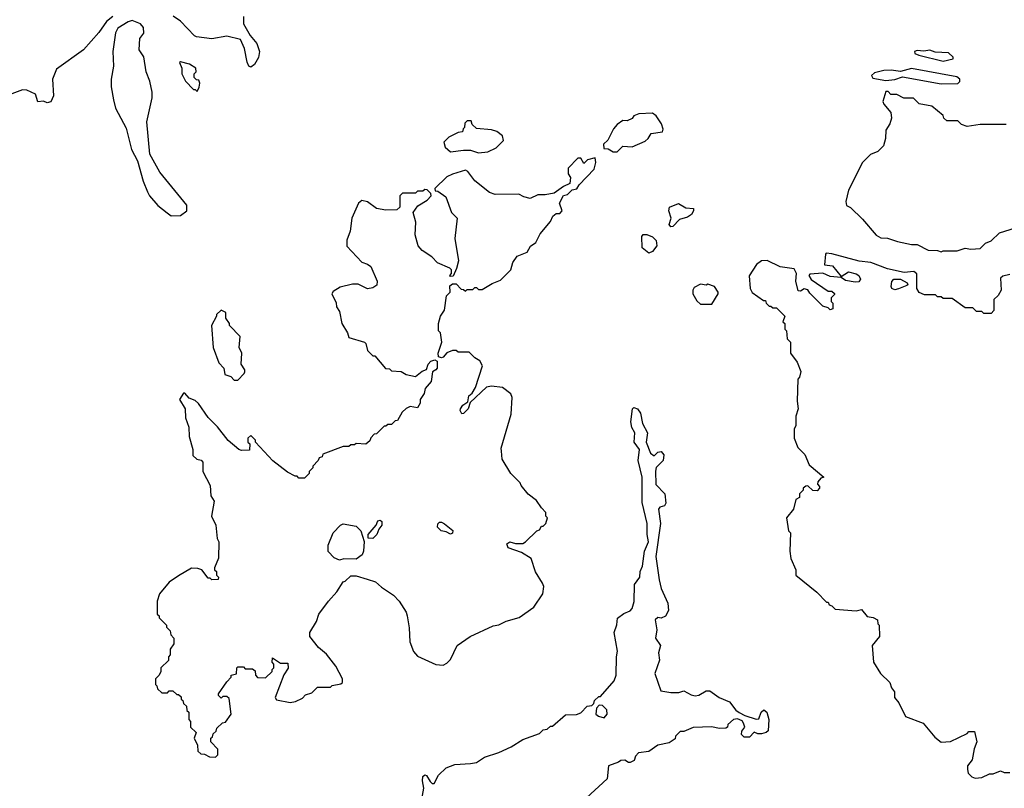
# Model space of a CAD drawing. Extents: x 2386423 to 2568864, y 578392 to 761999.
# Tile 42 of 256: x 2453567 to 2458886, y 637774 to 641927. Entities that reach past the tile are written whole.
import ezdxf

# ---------------------------------------------------------------- set-up
doc = ezdxf.new("R2010")
doc.units = 0

msp = doc.modelspace()

# ---------------------------------------------------------------- linework, layer by layer
at = {"layer": '0CON05XD'}
for points in [[(2454070.8, 641945), (2454035, 641917.3), (2453995, 641858.1), (2453912, 641765), (2453765, 641660), (2453744.2, 641605), (2453750, 641515), (2453735, 641483.3), (2453715, 641477.5), (2453695, 641487.5), (2453664.1, 641484.1), (2453652.5, 641525), (2453605, 641546.2), (2453581.7, 641548.3), (2453523.6, 641526.4)], [(2454385, 640867.5), (2454435, 640870), (2454470, 640895), (2454470, 640925), (2454323.9, 641103.9), (2454270.7, 641200.7), (2454253.3, 641375), (2454282.5, 641505), (2454282.5, 641535), (2454270, 641595), (2454250, 641645), (2454237, 641727), (2454212.5, 641765), (2454216.7, 641825), (2454237.5, 641855), (2454236.2, 641885), (2454220, 641905), (2454175, 641922), (2454153.6, 641916.4), (2454097.7, 641882.3), (2454084.4, 641855.6), (2454069.2, 641755), (2454073.9, 641676.1), (2454061.2, 641605), (2454061.2, 641565), (2454073.3, 641495), (2454085, 641450), (2454141.7, 641341.7), (2454171.2, 641225), (2454203.3, 641165), (2454233.3, 641055), (2454256.4, 640996.4), (2454267.5, 640975), (2454312.3, 640922.3), (2454363.3, 640883.3), (2454385, 640867.5)], [(2454775.5, 641945), (2454775.6, 641905.6), (2454811.3, 641841.3), (2454847.8, 641797.8), (2454861.5, 641755), (2454856.4, 641723.6), (2454835.5, 641684.5), (2454815, 641670), (2454805, 641676.7), (2454795, 641697.5), (2454781.7, 641771.7), (2454759.8, 641819.8), (2454685, 641838.1), (2454605, 641824.4), (2454522.5, 641835), (2454510.6, 641840.6), (2454435, 641919.2), (2454395.4, 641945.4)], [(2458555, 641703.8), (2458610, 641715), (2458608.8, 641725), (2458585, 641747.5), (2458512.2, 641752.2), (2458483.3, 641763.3), (2458452, 641758), (2458415, 641761.1), (2458400.8, 641755), (2458402.5, 641745), (2458423.3, 641735), (2458555, 641703.8)], [(2454525, 641540), (2454537, 641563), (2454540, 641585), (2454535, 641600), (2454521.7, 641601.7), (2454510, 641615), (2454510, 641635), (2454520, 641645), (2454517.5, 641665), (2454485, 641686.2), (2454435, 641700), (2454430, 641695), (2454442.5, 641665), (2454442.5, 641635), (2454462.5, 641595), (2454505, 641550), (2454515, 641550), (2454525, 641540)], [(2458545, 641580), (2458635, 641583.3), (2458645, 641592.5), (2458646.2, 641605), (2458628.6, 641618.6), (2458385, 641663.1), (2458325, 641646.5), (2458275, 641654.2), (2458235, 641652.7), (2458185, 641640.8), (2458168.8, 641625), (2458175, 641611.2), (2458245, 641598.8), (2458295, 641604), (2458335, 641618), (2458545, 641580)], [(2458895, 641360), (2458755, 641360), (2458685, 641350), (2458655, 641360), (2458635, 641380), (2458575, 641380), (2458560, 641395), (2458555, 641410), (2458495, 641460), (2458425, 641472.5), (2458395, 641502.5), (2458343, 641503), (2458305, 641522.5), (2458273, 641523), (2458258.3, 641538.3), (2458245, 641540), (2458230, 641485), (2458235, 641470), (2458272.5, 641425), (2458276.7, 641395), (2458266.7, 641365), (2458245, 641330), (2458243.8, 641285), (2458233.9, 641246.1), (2458203.3, 641215), (2458162.1, 641197.9), (2458120, 641155), (2458044.2, 641005.8), (2458030, 640945), (2458033.3, 640923.3), (2458055, 640912.5), (2458119.3, 640849.3), (2458193.6, 640763.6), (2458218.3, 640748.3), (2458255, 640747.5), (2458308.3, 640728.3), (2458385, 640712.5), (2458415, 640712.5), (2458475, 640682.5), (2458525, 640680), (2458545, 640672.5), (2458555, 640677.5), (2458631.7, 640678.3), (2458675, 640692.5), (2458705, 640687.5), (2458755, 640690), (2458785, 640720), (2458815, 640732.5), (2458860, 640775), (2458947, 640803)], [(2456795, 641212.5), (2456825, 641243.3), (2456875, 641240), (2456945, 641270), (2456962.5, 641285), (2456977.5, 641312.5), (2457039.3, 641320.7), (2457042.5, 641335), (2457033.8, 641365), (2457005, 641407.5), (2456985, 641422.5), (2456910.7, 641419.3), (2456885, 641407.5), (2456875, 641392.5), (2456849.3, 641380.7), (2456825, 641382.5), (2456795, 641360), (2456775, 641337.5), (2456743.6, 641276.4), (2456720, 641255), (2456721.7, 641231.7), (2456745, 641230), (2456773, 641213), (2456795, 641212.5)], [(2456045, 641207.5), (2456095, 641212.5), (2456140, 641235), (2456180, 641275), (2456175, 641300), (2456145, 641322.5), (2456115, 641332.5), (2456035, 641340), (2456011.7, 641361.7), (2456005, 641380), (2455985, 641380), (2455971.7, 641368.3), (2455970, 641345), (2455961.7, 641338.3), (2455958.3, 641321.7), (2455935, 641317.5), (2455885, 641292.5), (2455857.5, 641265), (2455865, 641237.5), (2455895, 641212.5), (2455965, 641222.5), (2456001.7, 641221.7), (2456045, 641207.5)], [(2454625, 637942.5), (2454637.5, 637955), (2454637.5, 637985), (2454600, 638025), (2454600, 638045), (2454608.3, 638051.7), (2454611.7, 638068.3), (2454628.3, 638081.7), (2454631.7, 638098.3), (2454661.7, 638128.3), (2454678.3, 638131.7), (2454710, 638175), (2454698.3, 638258.3), (2454685, 638270), (2454665, 638270), (2454655, 638260), (2454640, 638275), (2454640, 638285), (2454685, 638350), (2454710, 638375), (2454710, 638385), (2454738.3, 638391.7), (2454740, 638425), (2454745, 638430), (2454775, 638430), (2454785, 638420), (2454825, 638420), (2454838.3, 638408.3), (2454840, 638385), (2454851.7, 638371.7), (2454895, 638370), (2454930, 638405), (2454930, 638415), (2454940, 638425), (2454940, 638445), (2454930, 638455), (2454931.7, 638478.3), (2454975, 638450), (2455015, 638450), (2455016.4, 638423.6), (2454993, 638387), (2454947.5, 638265), (2454955, 638252.5), (2455028.3, 638238.3), (2455057, 638243), (2455095, 638260), (2455111.7, 638278.3), (2455145, 638290), (2455175, 638320), (2455245, 638320), (2455255, 638330), (2455301.7, 638338.3), (2455310, 638345), (2455310, 638365), (2455275, 638433.3), (2455225, 638498.8), (2455181.2, 638535), (2455133.6, 638593.6), (2455133.8, 638615), (2455170, 638675), (2455183.3, 638715), (2455234.2, 638785.8), (2455280, 638835), (2455315, 638890), (2455325, 638892.5), (2455355, 638922.5), (2455385, 638922.5), (2455444.3, 638904.3), (2455489.7, 638889.7), (2455521.1, 638861.1), (2455586.8, 638816.8), (2455616.2, 638785), (2455653.8, 638725), (2455660, 638705), (2455671.7, 638641.7), (2455674, 638565), (2455695, 638512.5), (2455715, 638487.5), (2455815, 638442.5), (2455855, 638440), (2455875, 638450), (2455895, 638470), (2455930, 638545), (2456000, 638595), (2456125, 638652.5), (2456155, 638657.5), (2456195, 638677.5), (2456265, 638697.5), (2456345, 638752.5), (2456392.5, 638825), (2456397.5, 638865), (2456391.7, 638881.7), (2456353, 638943), (2456330, 639015), (2456278, 639048), (2456205, 639073.3), (2456198.8, 639095), (2456214.1, 639105.9), (2456245, 639097.5), (2456285, 639097.5), (2456300, 639105), (2456360, 639165), (2456375, 639170), (2456385, 639190), (2456395, 639190), (2456410, 639205), (2456417.5, 639235), (2456410, 639245), (2456410, 639265), (2456385, 639290), (2456359.3, 639329.3), (2456313.6, 639363.6), (2456275, 639410), (2456270, 639425), (2456220, 639475), (2456173, 639553), (2456170, 639595), (2456168.3, 639611.7), (2456222.5, 639795), (2456227.5, 639885), (2456220, 639905), (2456175, 639940), (2456115, 639947.5), (2456088.3, 639941.7), (2456000.7, 639859.3), (2455990, 639825), (2455965, 639800), (2455955, 639797.5), (2455946.2, 639815), (2455948, 639825), (2455961.2, 639845), (2455987, 639863), (2455994, 639895), (2456010.5, 639909.5), (2456029.5, 639940.5), (2456066.2, 640056.2), (2456053, 640083), (2456025, 640100), (2455995, 640130), (2455935, 640130), (2455925, 640140), (2455905, 640140), (2455875, 640127.5), (2455855, 640103.8), (2455845, 640100), (2455830, 640105), (2455827.5, 640125), (2455847.5, 640185), (2455840, 640235), (2455830, 640245), (2455830, 640285), (2455840, 640325), (2455861.7, 640358.3), (2455872.5, 640435), (2455892.5, 640455), (2455890.7, 640489.3), (2455905, 640500), (2455925, 640500), (2455951.7, 640471.7), (2455965, 640470), (2455975, 640460), (2455985, 640470), (2456015, 640470), (2456025, 640480), (2456035, 640480), (2456045, 640470), (2456065, 640470), (2456118.3, 640501.7), (2456165, 640520), (2456220, 640575), (2456230, 640615), (2456255, 640650), (2456308.3, 640671.7), (2456327, 640703), (2456355, 640722.5), (2456379.3, 640770.7), (2456433.6, 640836.4), (2456447.5, 640865), (2456465, 640880), (2456485, 640880), (2456497.5, 640895), (2456483.3, 640935), (2456505, 640977.5), (2456527, 640983), (2456551.7, 641008.3), (2456576.4, 641013.6), (2456590, 641035), (2456670.7, 641119.3), (2456680, 641155), (2456675, 641180), (2456635, 641170), (2456615, 641150), (2456598.3, 641178.3), (2456581.7, 641178.3), (2456530, 641125), (2456530, 641095), (2456542.5, 641075), (2456538.3, 641041.7), (2456503.9, 641026.1), (2456455, 640990), (2456405, 640980), (2456365, 640981.2), (2456325, 640961.2), (2456289.5, 640969.5), (2456263.6, 640983.6), (2456135, 640983.3), (2456105, 640993.3), (2456025, 641056), (2455987.7, 641107.7), (2455975, 641113.3), (2455905, 641093.3), (2455875, 641077.5), (2455810, 641015), (2455811.7, 641001.7), (2455825, 641000), (2455869.3, 640969.3), (2455900, 640885), (2455930, 640855), (2455917.5, 640745), (2455936.7, 640625), (2455927, 640583), (2455908.3, 640541.7), (2455895, 640540), (2455890, 640545), (2455900, 640555), (2455900, 640575), (2455890, 640585), (2455824.2, 640614.2), (2455793.3, 640645), (2455740.5, 640680.5), (2455720, 640705), (2455702.5, 640765), (2455706.1, 640833.9), (2455692.5, 640885), (2455718.3, 640921.7), (2455768.3, 640951.7), (2455790, 640975), (2455788.3, 640988.3), (2455768.3, 641008.3), (2455755, 641010), (2455745, 641000), (2455715, 641000), (2455705, 640990), (2455635, 640990), (2455620, 640975), (2455620, 640915), (2455605, 640900), (2455545, 640897.5), (2455495, 640907.5), (2455445, 640942.5), (2455415, 640950), (2455397.5, 640935), (2455361.2, 640855), (2455352.5, 640785), (2455333.6, 640736.4), (2455333.6, 640703.6), (2455415, 640617.5), (2455446.1, 640606.1), (2455463, 640593), (2455497.5, 640515), (2455497, 640493), (2455475, 640477.5), (2455445, 640472.5), (2455395, 640497.5), (2455365, 640497.5), (2455298.3, 640481.7), (2455260.7, 640459.3), (2455252.5, 640445), (2455277, 640397), (2455277.5, 640375), (2455295, 640350), (2455306.7, 640285), (2455337.5, 640235), (2455345, 640210), (2455430, 640185), (2455437, 640177), (2455445, 640140), (2455475, 640110), (2455485, 640110), (2455543, 640043), (2455565, 640040), (2455575, 640030), (2455627, 640027), (2455655, 640010), (2455705, 640000), (2455741.7, 640028.3), (2455765, 640037.5), (2455774.3, 640065.7), (2455788.3, 640081.7), (2455808.8, 640088.8), (2455821.2, 640081.2), (2455822.5, 640045), (2455815.7, 640034.3), (2455797.5, 640025), (2455788.8, 639971.2), (2455757.5, 639935), (2455752.5, 639907.5), (2455730, 639875), (2455730, 639855), (2455715, 639830), (2455677, 639837), (2455653.9, 639826.1), (2455633.3, 639806.7), (2455608.3, 639761.7), (2455595, 639760), (2455575, 639740), (2455555, 639740), (2455545, 639730), (2455535, 639730), (2455495, 639690), (2455481.7, 639688.3), (2455463, 639667), (2455458.3, 639651.7), (2455437, 639633), (2455385, 639637.5), (2455375, 639630), (2455355, 639630), (2455345, 639620), (2455315, 639620), (2455205, 639580), (2455200, 639565), (2455185, 639560), (2455180, 639545), (2455150, 639515), (2455150, 639505), (2455130, 639485), (2455130, 639475), (2455105, 639450), (2455075, 639450), (2455065, 639460), (2455055, 639460), (2455013, 639483), (2454933.6, 639543.6), (2454840, 639645), (2454840, 639655), (2454815, 639680), (2454800, 639665), (2454800, 639645), (2454810, 639635), (2454808.3, 639601.7), (2454765, 639600), (2454750, 639605), (2454693.6, 639653.6), (2454635, 639727.5), (2454585, 639777.5), (2454533, 639853), (2454515, 639870), (2454481.7, 639881.7), (2454458.3, 639908.3), (2454451.7, 639908.3), (2454430, 639875), (2454460, 639825), (2454462.5, 639775), (2454480, 639725), (2454482.5, 639675), (2454502.5, 639605), (2454503, 639573), (2454523, 639553), (2454547, 639547), (2454557, 639537), (2454556.7, 639485), (2454595, 639410), (2454600, 639355), (2454616.7, 639325), (2454603.3, 639245), (2454626.4, 639196.4), (2454633.6, 639123.6), (2454642.5, 639105), (2454641.7, 639018.3), (2454620, 638965), (2454620, 638955), (2454630, 638945), (2454630, 638925), (2454640, 638915), (2454638.3, 638901.7), (2454605, 638900), (2454595, 638910), (2454585, 638910), (2454550, 638955), (2454528.3, 638961.7), (2454495, 638962.5), (2454425, 638922.5), (2454375, 638887.5), (2454322.5, 638825), (2454310, 638785), (2454310, 638715), (2454320, 638705), (2454320, 638695), (2454360, 638655), (2454360, 638645), (2454380, 638625), (2454383, 638603), (2454400, 638585), (2454400, 638555), (2454380, 638525), (2454380, 638495), (2454370, 638485), (2454370, 638465), (2454330, 638425), (2454330, 638405), (2454320, 638385), (2454300, 638365), (2454300, 638335), (2454308.3, 638328.3), (2454311.7, 638311.7), (2454335, 638290), (2454365, 638290), (2454375, 638300), (2454395, 638300), (2454415, 638280), (2454425, 638280), (2454438.3, 638268.3), (2454440, 638255), (2454448.3, 638248.3), (2454451.7, 638231.7), (2454468.3, 638218.3), (2454470, 638195), (2454480, 638185), (2454480, 638145), (2454490, 638135), (2454490, 638105), (2454520, 638075), (2454510, 638045), (2454527, 638007), (2454530, 637975), (2454545, 637960), (2454565, 637957.5), (2454593, 637943), (2454625, 637942.5)], [(2457085, 640808), (2457075, 640820), (2457086.2, 640855), (2457073.8, 640895), (2457076.7, 640915), (2457125, 640933.3), (2457165, 640911.4), (2457206.7, 640906.7), (2457207.5, 640895), (2457195.8, 640875), (2457175, 640860.5), (2457131.9, 640848.1), (2457095, 640810), (2457085, 640808)], [(2456965, 640666.2), (2456930, 640695), (2456927.5, 640755), (2456935, 640766.7), (2456955, 640766.7), (2456985, 640753.8), (2457005, 640733.8), (2457007.9, 640705), (2456985, 640674.3), (2456965, 640666.2)], [(2458079.4, 640509.4), (2458027.3, 640517.3), (2458005, 640533.3), (2457945, 640539.1), (2457905, 640558.1), (2457835, 640552.5), (2457830, 640545), (2457842.7, 640522.7), (2457935, 640460), (2457955, 640460), (2457968.3, 640448.3), (2457968.3, 640441.7), (2457950, 640425), (2457950, 640405), (2457960, 640395), (2457960, 640365), (2457945, 640360), (2457935, 640370), (2457905, 640380), (2457835, 640450), (2457825, 640467.5), (2457805, 640472.5), (2457785, 640460), (2457771.7, 640461.7), (2457760, 640515), (2457763.8, 640555), (2457751.2, 640581.2), (2457675, 640591.2), (2457605, 640626.2), (2457575, 640623.3), (2457547.5, 640605), (2457507, 640543), (2457512.5, 640475), (2457523.6, 640453.6), (2457585, 640410), (2457595, 640410), (2457600, 640395), (2457615, 640380), (2457625, 640380), (2457635, 640370), (2457655, 640370), (2457700, 640325), (2457690, 640295), (2457700, 640285), (2457700, 640255), (2457710, 640245), (2457713, 640203), (2457730, 640185), (2457730, 640125), (2457767, 640077), (2457787, 640027), (2457780, 639995), (2457770, 639985), (2457767.5, 639865), (2457772.5, 639825), (2457760, 639785), (2457760, 639735), (2457750, 639715), (2457750, 639665), (2457770, 639615), (2457808.3, 639578.3), (2457831.7, 639521.7), (2457910, 639455), (2457895, 639450), (2457879.3, 639430.7), (2457877, 639417), (2457886.7, 639405), (2457886.7, 639395), (2457875, 639381.2), (2457852.3, 639382.3), (2457825, 639407.5), (2457813, 639407), (2457800, 639395), (2457800, 639385), (2457780, 639365), (2457780, 639345), (2457760, 639335), (2457747, 639283), (2457710, 639235), (2457720, 639165), (2457730, 639155), (2457727.5, 639055), (2457732.5, 639015), (2457760, 638955), (2457760, 638925), (2457873, 638833), (2457925, 638780), (2457935, 638780), (2457940, 638765), (2457955, 638760), (2457971.7, 638741.7), (2458085, 638732.5), (2458115, 638740), (2458145, 638702.5), (2458177, 638697), (2458200, 638685), (2458203, 638663), (2458210, 638655), (2458212.5, 638595), (2458172.5, 638545), (2458180, 638455), (2458217.5, 638395), (2458266.7, 638345), (2458276.4, 638316.4), (2458292.5, 638295), (2458292.5, 638265), (2458316.1, 638236.1), (2458352.3, 638162.3), (2458447.5, 638125), (2458510.7, 638050.7), (2458545, 638022.5), (2458595, 638027.5), (2458685, 638070), (2458695, 638080), (2458725, 638080), (2458737.5, 638025), (2458723, 637987), (2458711.7, 637928.3), (2458687.5, 637895), (2458687.5, 637875), (2458690, 637855), (2458710, 637835), (2458728.3, 637828.3), (2458765, 637832.5), (2458805, 637852.5), (2458825, 637852.5), (2458865, 637867.5), (2458885, 637860), (2458915, 637860)], [(2458915, 640550), (2458878.3, 640541.7), (2458865, 640530), (2458868.8, 640465), (2458853, 640437), (2458830, 640415), (2458830, 640355), (2458815, 640340), (2458775, 640340), (2458765, 640350), (2458735, 640350), (2458715, 640370), (2458675, 640370), (2458605, 640420), (2458555, 640420), (2458545, 640430), (2458525, 640430), (2458515, 640440), (2458455, 640440), (2458425, 640452.5), (2458412.5, 640475), (2458413, 640553), (2458397.2, 640567.2), (2458345, 640561.9), (2458255, 640580.8), (2458165, 640615.4), (2458101.7, 640621.7), (2457955, 640662.5), (2457924.2, 640665.8), (2457919.3, 640660.7), (2457915, 640602.5), (2457957.9, 640597.9), (2458005, 640540), (2458045, 640564.4), (2458085, 640554.6), (2458099.5, 640545), (2458108.2, 640525), (2458099.6, 640510.4), (2458079.4, 640509.4)], [(2458295, 640467.4), (2458278.8, 640475), (2458273.8, 640485), (2458277.4, 640512.6), (2458289.2, 640525), (2458325, 640524.7), (2458360.6, 640505), (2458364, 640495), (2458359.5, 640490.5), (2458315, 640473.1), (2458295, 640467.4)], [(2457305, 640390), (2457340, 640445), (2457340, 640455), (2457320, 640485), (2457285, 640497.5), (2457275, 640492.5), (2457245, 640497.5), (2457210.7, 640479.3), (2457202.5, 640465), (2457202.5, 640445), (2457225, 640407.5), (2457245, 640390), (2457305, 640390)], [(2454745, 639980), (2454780, 640015), (2454782.5, 640025), (2454782.5, 640035), (2454762.5, 640065), (2454767.5, 640125), (2454752.5, 640155), (2454757.5, 640215), (2454700, 640275), (2454700, 640285), (2454680, 640315), (2454680, 640345), (2454655, 640357.5), (2454630, 640335), (2454630, 640325), (2454602.5, 640275), (2454612.5, 640155), (2454643, 640073), (2454670, 640045), (2454675, 640010), (2454708.3, 639998.3), (2454725, 639980), (2454745, 639980)], [(2455737.5, 637705), (2455750, 637775), (2455742, 637815), (2455745, 637837.5), (2455755, 637846.7), (2455765, 637842.5), (2455785, 637810), (2455795, 637800), (2455805, 637800), (2455830, 637845), (2455870, 637885), (2455918.3, 637901.7), (2456003, 637907), (2456035, 637912.5), (2456078.3, 637941.7), (2456155, 637967.5), (2456221.7, 637998.3), (2456285, 638037.5), (2456375, 638070), (2456395, 638090), (2456417, 638093), (2456435, 638110), (2456445, 638110), (2456515, 638170), (2456575, 638172.5), (2456598.3, 638181.7), (2456631.7, 638218.3), (2456658.3, 638221.7), (2456668.3, 638231.7), (2456671.7, 638248.3), (2456695, 638270), (2456705, 638270), (2456778.8, 638355), (2456789.2, 638385), (2456790, 638485), (2456795.6, 638515), (2456778.8, 638615), (2456793, 638657), (2456797, 638693), (2456831.3, 638718.7), (2456865, 638732.2), (2456875, 638746.2), (2456885.9, 638784.1), (2456888.5, 638875), (2456917.5, 638915), (2456918.5, 638945), (2456930.9, 638975), (2456941.5, 639055), (2456964.3, 639105), (2456956.4, 639145), (2456957.1, 639205), (2456928.7, 639318.7), (2456929.4, 639359.4), (2456930, 639455), (2456908.6, 639545), (2456914.3, 639604.3), (2456885.7, 639645), (2456890, 639695), (2456873.8, 639723.8), (2456868.2, 639755), (2456878, 639825), (2456885, 639832), (2456903.8, 639825), (2456920.2, 639800.2), (2456931.1, 639745), (2456959.2, 639695), (2456951.5, 639645), (2456975, 639584), (2456995, 639570), (2457015, 639590), (2457033, 639593), (2457046.7, 639575), (2457042.5, 639545), (2457005, 639507.5), (2457002.1, 639487.9), (2457003.8, 639415), (2457052, 639365), (2457057.5, 639315), (2457049.3, 639300.7), (2457025, 639292.5), (2457017, 639283), (2457029.2, 639205), (2457004.2, 639025.8), (2457020.7, 638900.7), (2457033, 638853), (2457067.5, 638775), (2457072.5, 638735), (2457055, 638703.3), (2457033, 638693), (2457013.3, 638696.7), (2457000, 638685), (2457009.3, 638629.3), (2457001.2, 638585), (2457028.8, 638545), (2457017.5, 638505), (2457023, 638467), (2456998.8, 638395), (2457030.7, 638300.7), (2457085, 638292), (2457128, 638292), (2457155, 638300), (2457195, 638278), (2457215, 638273.8), (2457235, 638276.7), (2457275, 638300), (2457295, 638300), (2457345, 638263.8), (2457400.5, 638240.5), (2457436.1, 638196.1), (2457453.9, 638183.9), (2457485, 638166.7), (2457545, 638147.5), (2457560, 638150), (2457572.5, 638185), (2457587, 638197), (2457602.5, 638185), (2457613.3, 638145), (2457610, 638085), (2457600, 638075), (2457575, 638067.5), (2457555, 638067.5), (2457535, 638077.5), (2457509.4, 638050.6), (2457480, 638050), (2457465.7, 638065), (2457467.5, 638082.5), (2457483.3, 638105), (2457476.4, 638126.4), (2457469.3, 638139.3), (2457445, 638150), (2457422.5, 638145), (2457391.7, 638118.3), (2457390, 638105), (2457381.7, 638098.3), (2457345, 638097.5), (2457305, 638105.6), (2457205, 638102.5), (2457155, 638080), (2457135, 638080), (2457110, 638055), (2457108.3, 638041.7), (2457075, 638020), (2457015, 638007.5), (2456965, 637972.5), (2456910, 637965), (2456893, 637947), (2456886.4, 637923.6), (2456865, 637912.5), (2456855, 637912.5), (2456835, 637926.7), (2456815, 637923.8), (2456802.5, 637915), (2456747.5, 637895), (2456740, 637825), (2456628, 637722)], [(2455295, 639007.5), (2455265, 639020), (2455233, 639053), (2455233, 639087), (2455260, 639155), (2455300, 639195), (2455315, 639202.5), (2455385, 639190), (2455410, 639165), (2455427.5, 639107.5), (2455423.8, 639055), (2455416.7, 639035), (2455385, 639012.5), (2455317, 639013), (2455295, 639007.5)], [(2455475, 639123.3), (2455450, 639125), (2455450, 639145), (2455492.5, 639195), (2455500.7, 639219.3), (2455515, 639222.5), (2455522.5, 639215), (2455522.5, 639195), (2455506.4, 639173.6), (2455496.7, 639145), (2455475, 639123.3)], [(2455895, 639147.5), (2455870, 639160), (2455844.3, 639164.3), (2455824.3, 639184.3), (2455825, 639202.5), (2455835, 639211.2), (2455845, 639211.2), (2455862.3, 639202.3), (2455906.4, 639166.4), (2455905, 639152.5), (2455895, 639147.5)], [(2456725, 638154.7), (2456740.4, 638175), (2456737.9, 638197.9), (2456715, 638221.2), (2456697.5, 638222.5), (2456683, 638207), (2456678.8, 638175), (2456693, 638163), (2456725, 638154.7)]]:
    msp.add_lwpolyline(points, dxfattribs=at)

doc.saveas('drawing.dxf')
